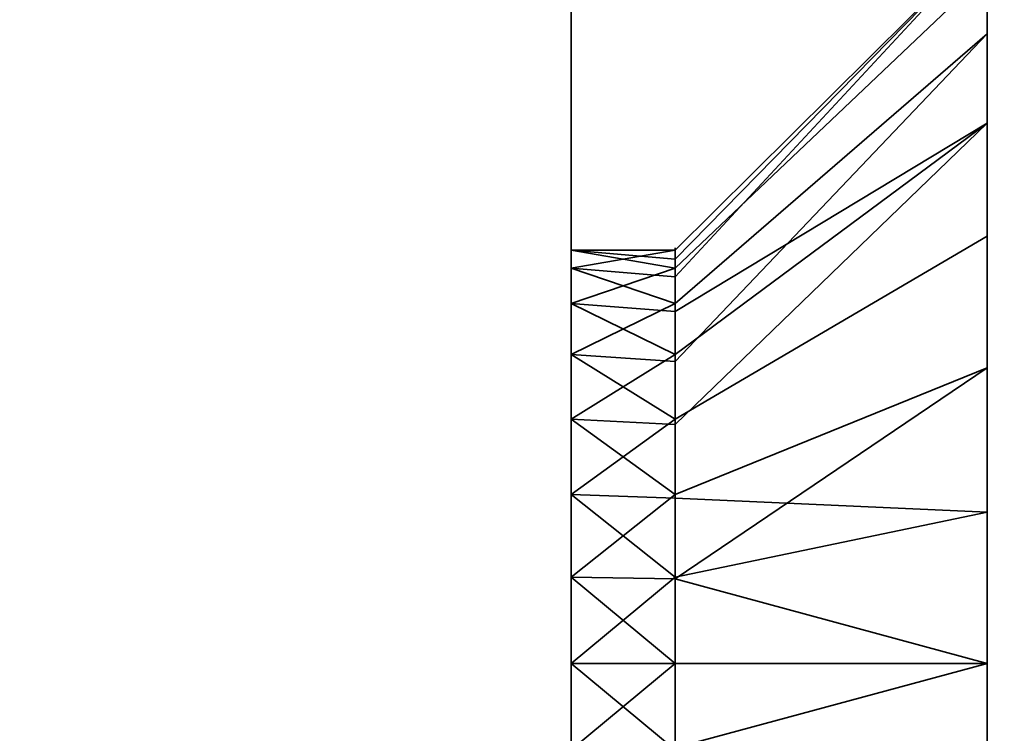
# Model space of a CAD drawing. Header units: millimetres. Extents: x -587 to 3688, y -115 to 120.
# Tile 168 of 256: x 401.52 to 408.62, y -37.01 to -31.85. Entities that reach past the tile are written whole.
import ezdxf

# ---------------------------------------------------------------- set-up
doc = ezdxf.new("R2010")
doc.units = ezdxf.units.MM
doc.layers.add('151', color=7, linetype='Continuous', true_color=0xffffff)

# ---------------------------------------------------------------- blocks, each defined once
blk = doc.blocks.new('UG_SURFACE_001')
at = {"layer": '151', "color": 252, "linetype": 'Continuous', "lineweight": 35}
for points in [[(587.5, -40, 2198), (587.5, 110, 2198), (-587.5, 110, 2198), (-587.5, -40, 2198)], [(-437.5, -40, 2048.0001), (-437.5, 110, 2048.0001), (437.5, 110, 2048.0001), (437.5, -40, 2048.0001)]]:
    blk.add_3dface(points, dxfattribs=at)
blk = doc.blocks.new('UG_SURFACE_005')
at = {"layer": '151', "color": 252, "linetype": 'Continuous', "lineweight": 35}
for points in [[(408.5, -29.5, 1700), (408.5, -49.5, 1700), (405.5, -49.5, 1700), (405.5, -31.5, 1700)], [(405.5, -31.5, 1860), (405.5, -49.5, 1860), (408.5, -49.5, 1860), (408.5, -29.5, 1860)], [(408.5, -36.5, 1819.25), (408.5, -35.4085, 1819.1353), (408.5, -29.5, 1843.8321), (408.5, -30.4015, 1844.4871)], [(408.5, -35.4085, 1819.1353), (408.5, -33.4141, 1818.2473), (408.5, -29.5, 1843.8321)], [(408.5, -33.4141, 1818.2473), (408.5, -31.9534, 1816.625), (408.5, -29.5, 1843.8321)], [(408.5, -49.5, 1763), (408.5, -29.5, 1763), (408.5, -36.5, 1808.75), (408.5, -38.6354, 1809.2039)], [(408.5, -29.5, 1763), (408.5, -32.5985, 1810.487), (408.5, -34.3646, 1809.2039)], [(408.5, -31.9534, 1816.625), (408.5, -31.2788, 1814.5487), (408.5, -29.5, 1843.8321)], [(408.5, -34.3646, 1809.2039), (408.5, -36.5, 1808.75), (408.5, -29.5, 1763)], [(408.5, -31.507, 1812.3777), (408.5, -32.5985, 1810.487), (408.5, -29.5, 1763)], [(408.5, -29.5, 1763), (408.5, -49.5, 1763), (408.5, -37.5915, 1751.1352), (408.5, -36.5, 1751.25)], [(408.5, -36.5, 1751.25), (408.5, -35.4085, 1751.1352), (408.5, -29.5, 1763)], [(408.5, -29.5, 1716.2856), (408.5, -32.5985, 1742.4871), (408.5, -34.3646, 1741.2039)], [(408.5, -35.4085, 1751.1352), (408.5, -33.4141, 1750.2474), (408.5, -29.5, 1763)], [(408.5, -33.4141, 1750.2474), (408.5, -31.9534, 1748.625), (408.5, -29.5, 1763)], [(408.5, -34.3646, 1741.2039), (408.5, -36.5, 1740.75), (408.5, -29.5859, 1716.2473), (408.5, -29.5, 1716.2856)], [(408.5, -49.5, 1700), (408.5, -29.5, 1700), (408.5, -29.5, 1707.8321), (408.5, -30.4015, 1708.487)], [(408.5, -31.507, 1744.3776), (408.5, -32.5985, 1742.4871), (408.5, -29.5, 1716.2856)], [(408.5, -31.9534, 1748.625), (408.5, -31.2788, 1746.5488), (408.5, -29.5, 1763)], [(408.5, -29.5859, 1852.2474), (408.5, -29.5, 1852.2856), (408.5, -29.5, 1860), (408.5, -49.5, 1860)], [(408.5, -49.5, 1860), (408.5, -31.0466, 1850.625), (408.5, -29.5859, 1852.2474)], [(408.5, -36.5, 1740.75), (408.5, -31.0466, 1714.625), (408.5, -29.5859, 1716.2473)], [(408.5, -30.4015, 1844.4871), (408.5, -37.5915, 1819.1353), (408.5, -36.5, 1819.25)], [(408.5, -30.4015, 1844.4871), (408.5, -49.5, 1823), (408.5, -39.5859, 1818.2473), (408.5, -37.5915, 1819.1353)], [(408.5, -49.5, 1823), (408.5, -30.4015, 1844.4871), (408.5, -31.493, 1846.3776)], [(408.5, -49.5, 1700), (408.5, -30.4015, 1708.487), (408.5, -31.493, 1710.3777)], [(408.5, -31.7212, 1848.5488), (408.5, -31.0466, 1850.625), (408.5, -49.5, 1860)], [(408.5, -31.7212, 1712.5487), (408.5, -31.0466, 1714.625), (408.5, -36.5, 1740.75)], [(408.5, -31.2788, 1746.5488), (406.25, -33.5164, 1746.3136), (406.25, -33.5816, 1745.6933)], [(408.5, -31.2788, 1746.5488), (408.5, -31.9534, 1748.625), (406.25, -33.9019, 1747.4999), (406.25, -33.7092, 1746.9068)], [(406.25, -33.7092, 1746.9068), (406.25, -33.5164, 1746.3136), (408.5, -31.2788, 1746.5488)], [(406.25, -33.5816, 1745.6933), (406.25, -33.6468, 1745.073), (408.5, -31.507, 1744.3776), (408.5, -31.2788, 1746.5488)], [(408.5, -31.2788, 1814.5487), (406.25, -33.5164, 1814.3135), (406.25, -33.5816, 1813.6933)], [(408.5, -31.2788, 1814.5487), (408.5, -31.9534, 1816.625), (406.25, -33.9019, 1815.5), (406.25, -33.7092, 1814.9068)], [(406.25, -33.7092, 1814.9068), (406.25, -33.5164, 1814.3135), (408.5, -31.2788, 1814.5487)], [(406.25, -33.5816, 1813.6933), (406.25, -33.6468, 1813.0729), (408.5, -31.507, 1812.3777), (408.5, -31.2788, 1814.5487)], [(405.5, -31.5, 1700), (405.5, -49.5, 1700), (405.5, -37.1237, 1743.0656), (405.5, -35.8763, 1743.0656)], [(405.5, -31.5, 1763), (405.5, -31.5, 1700), (405.5, -33.5164, 1745.6864)], [(405.5, -33.5164, 1745.6864), (405.5, -33.6468, 1746.927), (405.5, -31.5, 1763)], [(405.5, -35.8763, 1743.0656), (405.5, -34.7366, 1743.573), (405.5, -31.5, 1700)], [(405.5, -31.5, 1700), (405.5, -33.9019, 1744.5), (405.5, -33.5164, 1745.6864)], [(405.5, -31.5, 1763), (405.5, -35.2798, 1748.7407), (405.5, -36.5, 1749)], [(405.5, -33.6468, 1746.927), (405.5, -34.2706, 1748.0074), (405.5, -31.5, 1763)], [(405.5, -36.5, 1749), (405.5, -37.7202, 1748.7407), (405.5, -49.5, 1763), (405.5, -31.5, 1763)], [(405.5, -34.7366, 1743.573), (405.5, -33.9019, 1744.5), (405.5, -31.5, 1700)], [(405.5, -34.2706, 1748.0074), (405.5, -35.2798, 1748.7407), (405.5, -31.5, 1763)], [(405.5, -31.5, 1763), (405.5, -49.5, 1763), (405.5, -37.1237, 1811.0656), (405.5, -35.8763, 1811.0656)], [(405.5, -31.5, 1860), (405.5, -31.5, 1763), (405.5, -33.5164, 1813.6864)], [(405.5, -33.5164, 1813.6864), (405.5, -33.6468, 1814.9271), (405.5, -31.5, 1860)], [(405.5, -35.8763, 1811.0656), (405.5, -34.7366, 1811.5729), (405.5, -31.5, 1763)], [(405.5, -31.5, 1763), (405.5, -33.9019, 1812.5), (405.5, -33.5164, 1813.6864)], [(405.5, -31.5, 1860), (405.5, -35.2798, 1816.7406), (405.5, -36.5, 1817)], [(405.5, -33.6468, 1814.9271), (405.5, -34.2706, 1816.0074), (405.5, -31.5, 1860)], [(405.5, -36.5, 1817), (405.5, -37.7202, 1816.7406), (405.5, -49.5, 1860), (405.5, -31.5, 1860)], [(405.5, -34.7366, 1811.5729), (405.5, -33.9019, 1812.5), (405.5, -31.5, 1763)], [(405.5, -34.2706, 1816.0074), (405.5, -35.2798, 1816.7406), (405.5, -31.5, 1860)], [(408.5, -32.5985, 1742.4871), (408.5, -31.507, 1744.3776), (406.25, -33.6468, 1745.073), (406.25, -33.9587, 1744.5328)], [(408.5, -32.5985, 1810.487), (408.5, -31.507, 1812.3777), (406.25, -33.6468, 1813.0729), (406.25, -33.9587, 1812.5328)], [(408.5, -31.493, 1846.3776), (408.5, -31.7212, 1848.5488), (408.5, -49.5, 1860), (408.5, -49.5, 1823)], [(408.5, -36.5, 1740.75), (408.5, -31.493, 1710.3777), (408.5, -31.7212, 1712.5487)], [(408.5, -31.493, 1710.3777), (408.5, -36.5, 1740.75), (408.5, -38.6354, 1741.2039), (408.5, -49.5, 1700)], [(408.5, -31.9534, 1748.625), (408.5, -33.4141, 1750.2474), (406.25, -34.7366, 1748.427), (406.25, -34.3193, 1747.9635)], [(406.25, -34.3193, 1747.9635), (406.25, -33.9019, 1747.4999), (408.5, -31.9534, 1748.625)], [(408.5, -31.9534, 1816.625), (408.5, -33.4141, 1818.2473), (406.25, -34.7366, 1816.427), (406.25, -34.3193, 1815.9635)], [(406.25, -34.3193, 1815.9635), (406.25, -33.9019, 1815.5), (408.5, -31.9534, 1816.625)], [(408.5, -32.5985, 1742.4871), (406.25, -34.2706, 1743.9926), (406.25, -34.7752, 1743.626)], [(406.25, -33.9587, 1744.5328), (406.25, -34.2706, 1743.9926), (408.5, -32.5985, 1742.4871)], [(406.25, -34.7752, 1743.626), (406.25, -35.2798, 1743.2593), (408.5, -34.3646, 1741.2039), (408.5, -32.5985, 1742.4871)], [(408.5, -32.5985, 1810.487), (406.25, -34.2706, 1811.9926), (406.25, -34.7752, 1811.626)], [(406.25, -33.9587, 1812.5328), (406.25, -34.2706, 1811.9926), (408.5, -32.5985, 1810.487)], [(406.25, -34.7752, 1811.626), (406.25, -35.2798, 1811.2594), (408.5, -34.3646, 1809.2039), (408.5, -32.5985, 1810.487)], [(406.25, -35.3065, 1748.6807), (406.25, -34.7366, 1748.427), (408.5, -33.4141, 1750.2474), (408.5, -35.4085, 1751.1352)], [(406.25, -35.3065, 1816.6808), (406.25, -34.7366, 1816.427), (408.5, -33.4141, 1818.2473), (408.5, -35.4085, 1819.1353)], [(405.5, -33.5164, 1745.6864), (405.5, -33.9019, 1744.5), (406.25, -33.6468, 1745.073)], [(405.5, -33.6468, 1746.927), (405.5, -33.5164, 1745.6864), (406.25, -33.5164, 1746.3136)], [(405.5, -33.5164, 1745.6864), (406.25, -33.5816, 1745.6933), (406.25, -33.5164, 1746.3136)], [(406.25, -33.5164, 1746.3136), (406.25, -33.7092, 1746.9068), (405.5, -33.6468, 1746.927)], [(406.25, -33.6468, 1745.073), (406.25, -33.5816, 1745.6933), (405.5, -33.5164, 1745.6864)], [(405.5, -33.5164, 1813.6864), (405.5, -33.9019, 1812.5), (406.25, -33.6468, 1813.0729)], [(405.5, -33.6468, 1814.9271), (405.5, -33.5164, 1813.6864), (406.25, -33.5164, 1814.3135)], [(405.5, -33.5164, 1813.6864), (406.25, -33.5816, 1813.6933), (406.25, -33.5164, 1814.3135)], [(406.25, -33.5164, 1814.3135), (406.25, -33.7092, 1814.9068), (405.5, -33.6468, 1814.9271)], [(406.25, -33.6468, 1813.0729), (406.25, -33.5816, 1813.6933), (405.5, -33.5164, 1813.6864)], [(405.5, -33.9019, 1744.5), (406.25, -33.9587, 1744.5328), (406.25, -33.6468, 1745.073)], [(405.5, -33.6468, 1746.927), (406.25, -33.7092, 1746.9068), (406.25, -33.9019, 1747.4999)], [(406.25, -33.9019, 1747.4999), (405.5, -34.2706, 1748.0074), (405.5, -33.6468, 1746.927)], [(405.5, -33.9019, 1812.5), (406.25, -33.9587, 1812.5328), (406.25, -33.6468, 1813.0729)], [(405.5, -33.6468, 1814.9271), (406.25, -33.7092, 1814.9068), (406.25, -33.9019, 1815.5)], [(406.25, -33.9019, 1815.5), (405.5, -34.2706, 1816.0074), (405.5, -33.6468, 1814.9271)], [(406.25, -34.2706, 1743.9926), (405.5, -33.9019, 1744.5), (405.5, -34.7366, 1743.573)], [(406.25, -33.9019, 1747.4999), (406.25, -34.3193, 1747.9635), (405.5, -34.2706, 1748.0074)], [(406.25, -34.2706, 1743.9926), (406.25, -33.9587, 1744.5328), (405.5, -33.9019, 1744.5)], [(406.25, -34.2706, 1811.9926), (405.5, -33.9019, 1812.5), (405.5, -34.7366, 1811.5729)], [(406.25, -33.9019, 1815.5), (406.25, -34.3193, 1815.9635), (405.5, -34.2706, 1816.0074)], [(406.25, -34.2706, 1811.9926), (406.25, -33.9587, 1812.5328), (405.5, -33.9019, 1812.5)], [(405.5, -34.7366, 1743.573), (406.25, -34.7752, 1743.626), (406.25, -34.2706, 1743.9926)], [(405.5, -35.2798, 1748.7407), (405.5, -34.2706, 1748.0074), (406.25, -34.7366, 1748.427)], [(405.5, -34.2706, 1748.0074), (406.25, -34.3193, 1747.9635), (406.25, -34.7366, 1748.427)], [(405.5, -34.7366, 1811.5729), (406.25, -34.7752, 1811.626), (406.25, -34.2706, 1811.9926)], [(405.5, -35.2798, 1816.7406), (405.5, -34.2706, 1816.0074), (406.25, -34.7366, 1816.427)], [(405.5, -34.2706, 1816.0074), (406.25, -34.3193, 1815.9635), (406.25, -34.7366, 1816.427)], [(408.5, -34.3646, 1741.2039), (406.25, -35.2798, 1743.2593), (406.25, -35.8899, 1743.1297)], [(406.25, -35.8899, 1743.1297), (406.25, -36.5, 1743), (408.5, -36.5, 1740.75), (408.5, -34.3646, 1741.2039)], [(408.5, -34.3646, 1809.2039), (406.25, -35.2798, 1811.2594), (406.25, -35.8899, 1811.1297)], [(406.25, -35.8899, 1811.1297), (406.25, -36.5, 1811), (408.5, -36.5, 1808.75), (408.5, -34.3646, 1809.2039)], [(405.5, -34.7366, 1743.573), (405.5, -35.8763, 1743.0656), (406.25, -35.2798, 1743.2593)], [(406.25, -34.7366, 1748.427), (406.25, -35.3065, 1748.6807), (405.5, -35.2798, 1748.7407)], [(406.25, -35.2798, 1743.2593), (406.25, -34.7752, 1743.626), (405.5, -34.7366, 1743.573)], [(405.5, -34.7366, 1811.5729), (405.5, -35.8763, 1811.0656), (406.25, -35.2798, 1811.2594)], [(406.25, -34.7366, 1816.427), (406.25, -35.3065, 1816.6808), (405.5, -35.2798, 1816.7406)], [(406.25, -35.2798, 1811.2594), (406.25, -34.7752, 1811.626), (405.5, -34.7366, 1811.5729)], [(405.5, -35.8763, 1743.0656), (406.25, -35.8899, 1743.1297), (406.25, -35.2798, 1743.2593)], [(405.5, -36.5, 1749), (405.5, -35.2798, 1748.7407), (406.25, -35.8763, 1748.9344)], [(405.5, -35.2798, 1748.7407), (406.25, -35.3065, 1748.6807), (406.25, -35.8763, 1748.9344)], [(405.5, -35.8763, 1811.0656), (406.25, -35.8899, 1811.1297), (406.25, -35.2798, 1811.2594)], [(405.5, -36.5, 1817), (405.5, -35.2798, 1816.7406), (406.25, -35.8763, 1816.9345)], [(405.5, -35.2798, 1816.7406), (406.25, -35.3065, 1816.6808), (406.25, -35.8763, 1816.9345)], [(408.5, -35.4085, 1751.1352), (406.25, -35.8763, 1748.9344), (406.25, -35.3065, 1748.6807)], [(408.5, -35.4085, 1819.1353), (406.25, -35.8763, 1816.9345), (406.25, -35.3065, 1816.6808)], [(406.25, -36.5, 1749), (406.25, -35.8763, 1748.9344), (408.5, -35.4085, 1751.1352), (408.5, -36.5, 1751.25)], [(406.25, -36.5, 1817), (406.25, -35.8763, 1816.9345), (408.5, -35.4085, 1819.1353), (408.5, -36.5, 1819.25)], [(405.5, -35.8763, 1743.0656), (405.5, -37.1237, 1743.0656), (406.25, -36.5, 1743)], [(406.25, -35.8763, 1748.9344), (406.25, -36.5, 1749), (405.5, -36.5, 1749)], [(406.25, -36.5, 1743), (406.25, -35.8899, 1743.1297), (405.5, -35.8763, 1743.0656)], [(405.5, -35.8763, 1811.0656), (405.5, -37.1237, 1811.0656), (406.25, -36.5, 1811)], [(406.25, -35.8763, 1816.9345), (406.25, -36.5, 1817), (405.5, -36.5, 1817)], [(406.25, -36.5, 1811), (406.25, -35.8899, 1811.1297), (405.5, -35.8763, 1811.0656)], [(405.5, -36.5, 1749), (406.25, -36.5, 1749), (406.25, -37.1237, 1748.9344)], [(406.25, -37.1237, 1748.9344), (405.5, -37.7202, 1748.7407), (405.5, -36.5, 1749)], [(405.5, -37.1237, 1743.0656), (406.25, -37.1101, 1743.1297), (406.25, -36.5, 1743)], [(405.5, -36.5, 1817), (406.25, -36.5, 1817), (406.25, -37.1237, 1816.9345)], [(406.25, -37.1237, 1816.9345), (405.5, -37.7202, 1816.7406), (405.5, -36.5, 1817)], [(405.5, -37.1237, 1811.0656), (406.25, -37.1101, 1811.1297), (406.25, -36.5, 1811)], [(408.5, -36.5, 1751.25), (408.5, -37.5915, 1751.1352), (406.25, -37.1237, 1748.9344), (406.25, -36.5, 1749)], [(408.5, -38.6354, 1741.2039), (408.5, -36.5, 1740.75), (406.25, -36.5, 1743), (406.25, -37.1101, 1743.1297)], [(408.5, -36.5, 1819.25), (408.5, -37.5915, 1819.1353), (406.25, -37.1237, 1816.9345), (406.25, -36.5, 1817)], [(408.5, -38.6354, 1809.2039), (408.5, -36.5, 1808.75), (406.25, -36.5, 1811), (406.25, -37.1101, 1811.1297)]]:
    blk.add_3dface(points, dxfattribs=at)
blk = doc.blocks.new('UG_SURFACE_007')
at = {"layer": '151', "color": 252, "linetype": 'Continuous', "lineweight": 35}
for points in [[(408.5, -29.5, 265), (408.5, -49.5, 265), (405.5, -49.5, 265), (405.5, -31.5, 265)], [(405.5, -31.5, 425), (405.5, -49.5, 425), (408.5, -49.5, 425), (408.5, -29.5, 425)], [(408.5, -36.5, 384.25), (408.5, -35.4085, 384.1353), (408.5, -29.5, 408.8321), (408.5, -30.4015, 409.4871)], [(408.5, -35.4085, 384.1353), (408.5, -33.4141, 383.2473), (408.5, -29.5, 408.8321)], [(408.5, -29.5, 328), (408.5, -34.3646, 374.2039), (408.5, -36.5, 373.75)], [(408.5, -29.5, 408.8321), (408.5, -33.4141, 383.2473), (408.5, -31.9534, 381.625)], [(408.5, -36.5, 373.75), (408.5, -38.6354, 374.2039), (408.5, -49.5, 328), (408.5, -29.5, 328)], [(408.5, -31.507, 377.3777), (408.5, -32.5985, 375.4871), (408.5, -29.5, 328)], [(408.5, -29.5859, 417.2473), (408.5, -29.5, 417.2856), (408.5, -29.5, 425), (408.5, -49.5, 425)], [(408.5, -32.5985, 375.4871), (408.5, -34.3646, 374.2039), (408.5, -29.5, 328)], [(408.5, -29.5859, 281.2473), (408.5, -29.5, 281.2856), (408.5, -34.3646, 306.2039), (408.5, -36.5, 305.75)], [(408.5, -29.5, 328), (408.5, -49.5, 328), (408.5, -37.5915, 316.1353), (408.5, -36.5, 316.25)], [(408.5, -49.5, 265), (408.5, -29.5, 265), (408.5, -29.5, 272.8321), (408.5, -30.4015, 273.4871)], [(408.5, -36.5, 316.25), (408.5, -35.4085, 316.1353), (408.5, -29.5, 328)], [(408.5, -29.5, 328), (408.5, -33.4141, 315.2473), (408.5, -31.9534, 313.625)], [(408.5, -31.507, 309.3777), (408.5, -32.5985, 307.4871), (408.5, -29.5, 281.2856)], [(408.5, -35.4085, 316.1353), (408.5, -33.4141, 315.2473), (408.5, -29.5, 328)], [(408.5, -32.5985, 307.4871), (408.5, -34.3646, 306.2039), (408.5, -29.5, 281.2856)], [(408.5, -31.9534, 313.625), (408.5, -31.2788, 311.5488), (408.5, -29.5, 328)], [(408.5, -31.9534, 381.625), (408.5, -31.2788, 379.5488), (408.5, -29.5, 408.8321)], [(408.5, -49.5, 425), (408.5, -31.0466, 415.625), (408.5, -29.5859, 417.2473)], [(408.5, -36.5, 305.75), (408.5, -31.0466, 279.625), (408.5, -29.5859, 281.2473)], [(408.5, -30.4015, 409.4871), (408.5, -37.5915, 384.1353), (408.5, -36.5, 384.25)], [(408.5, -49.5, 425), (408.5, -39.5859, 383.2473), (408.5, -30.4015, 409.4871), (408.5, -31.493, 411.3777)], [(408.5, -30.4015, 409.4871), (408.5, -39.5859, 383.2473), (408.5, -37.5915, 384.1353)], [(408.5, -49.5, 265), (408.5, -30.4015, 273.4871), (408.5, -31.493, 275.3777)], [(408.5, -49.5, 425), (408.5, -31.7212, 413.5488), (408.5, -31.0466, 415.625)], [(408.5, -38.6354, 306.2039), (408.5, -49.5, 265), (408.5, -31.7212, 277.5488), (408.5, -31.0466, 279.625)], [(408.5, -36.5, 305.75), (408.5, -38.6354, 306.2039), (408.5, -31.0466, 279.625)], [(408.5, -31.2788, 311.5488), (406.25, -33.5164, 311.3136), (406.25, -33.5816, 310.6933)], [(408.5, -31.2788, 311.5488), (408.5, -31.9534, 313.625), (406.25, -33.9019, 312.5), (406.25, -33.7092, 311.9068)], [(406.25, -33.7092, 311.9068), (406.25, -33.5164, 311.3136), (408.5, -31.2788, 311.5488)], [(406.25, -33.5816, 310.6933), (406.25, -33.6468, 310.073), (408.5, -31.507, 309.3777), (408.5, -31.2788, 311.5488)], [(408.5, -31.2788, 379.5488), (406.25, -33.5164, 379.3136), (406.25, -33.5816, 378.6933)], [(408.5, -31.2788, 379.5488), (408.5, -31.9534, 381.625), (406.25, -33.9019, 380.5), (406.25, -33.7092, 379.9068)], [(406.25, -33.7092, 379.9068), (406.25, -33.5164, 379.3136), (408.5, -31.2788, 379.5488)], [(406.25, -33.5816, 378.6933), (406.25, -33.6468, 378.0729), (408.5, -31.507, 377.3777), (408.5, -31.2788, 379.5488)], [(405.5, -31.5, 328), (405.5, -31.5, 265), (405.5, -33.5164, 310.6864)], [(405.5, -31.5, 265), (405.5, -34.7366, 308.5729), (405.5, -33.9019, 309.5)], [(405.5, -31.5, 265), (405.5, -49.5, 265), (405.5, -37.1237, 308.0656), (405.5, -35.8763, 308.0656)], [(405.5, -31.5, 328), (405.5, -33.6468, 311.9271), (405.5, -34.2706, 313.0074)], [(405.5, -33.9019, 309.5), (405.5, -33.5164, 310.6864), (405.5, -31.5, 265)], [(405.5, -31.5, 328), (405.5, -35.2798, 313.7406), (405.5, -36.5, 314)], [(405.5, -33.5164, 310.6864), (405.5, -33.6468, 311.9271), (405.5, -31.5, 328)], [(405.5, -36.5, 314), (405.5, -37.7202, 313.7406), (405.5, -49.5, 328), (405.5, -31.5, 328)], [(405.5, -35.8763, 308.0656), (405.5, -34.7366, 308.5729), (405.5, -31.5, 265)], [(405.5, -34.2706, 313.0074), (405.5, -35.2798, 313.7406), (405.5, -31.5, 328)], [(405.5, -31.5, 425), (405.5, -31.5, 328), (405.5, -33.5164, 378.6864)], [(405.5, -31.5, 328), (405.5, -34.7366, 376.5729), (405.5, -33.9019, 377.5)], [(405.5, -31.5, 328), (405.5, -49.5, 328), (405.5, -37.1237, 376.0656), (405.5, -35.8763, 376.0656)], [(405.5, -31.5, 425), (405.5, -33.6468, 379.927), (405.5, -34.2706, 381.0074)], [(405.5, -33.9019, 377.5), (405.5, -33.5164, 378.6864), (405.5, -31.5, 328)], [(405.5, -31.5, 425), (405.5, -35.2798, 381.7406), (405.5, -36.5, 382)], [(405.5, -33.5164, 378.6864), (405.5, -33.6468, 379.927), (405.5, -31.5, 425)], [(405.5, -36.5, 382), (405.5, -37.7202, 381.7406), (405.5, -49.5, 425), (405.5, -31.5, 425)], [(405.5, -35.8763, 376.0656), (405.5, -34.7366, 376.5729), (405.5, -31.5, 328)], [(405.5, -34.2706, 381.0074), (405.5, -35.2798, 381.7406), (405.5, -31.5, 425)], [(408.5, -32.5985, 307.4871), (408.5, -31.507, 309.3777), (406.25, -33.6468, 310.073), (406.25, -33.9587, 309.5328)], [(408.5, -32.5985, 375.4871), (408.5, -31.507, 377.3777), (406.25, -33.6468, 378.0729), (406.25, -33.9587, 377.5328)], [(408.5, -31.493, 411.3777), (408.5, -31.7212, 413.5488), (408.5, -49.5, 425)], [(408.5, -31.493, 275.3777), (408.5, -31.7212, 277.5488), (408.5, -49.5, 265)], [(408.5, -31.9534, 313.625), (408.5, -33.4141, 315.2473), (406.25, -34.7366, 313.4271), (406.25, -34.3193, 312.9635)], [(406.25, -34.3193, 312.9635), (406.25, -33.9019, 312.5), (408.5, -31.9534, 313.625)], [(408.5, -31.9534, 381.625), (408.5, -33.4141, 383.2473), (406.25, -34.7366, 381.427), (406.25, -34.3193, 380.9635)], [(406.25, -34.3193, 380.9635), (406.25, -33.9019, 380.5), (408.5, -31.9534, 381.625)], [(408.5, -32.5985, 307.4871), (406.25, -34.2706, 308.9926), (406.25, -34.7752, 308.626)], [(406.25, -33.9587, 309.5328), (406.25, -34.2706, 308.9926), (408.5, -32.5985, 307.4871)], [(406.25, -34.7752, 308.626), (406.25, -35.2798, 308.2594), (408.5, -34.3646, 306.2039), (408.5, -32.5985, 307.4871)], [(408.5, -32.5985, 375.4871), (406.25, -34.2706, 376.9926), (406.25, -34.7752, 376.626)], [(406.25, -33.9587, 377.5328), (406.25, -34.2706, 376.9926), (408.5, -32.5985, 375.4871)], [(406.25, -34.7752, 376.626), (406.25, -35.2798, 376.2594), (408.5, -34.3646, 374.2039), (408.5, -32.5985, 375.4871)], [(406.25, -35.3065, 313.6807), (406.25, -34.7366, 313.4271), (408.5, -33.4141, 315.2473), (408.5, -35.4085, 316.1353)], [(406.25, -35.3065, 381.6808), (406.25, -34.7366, 381.427), (408.5, -33.4141, 383.2473), (408.5, -35.4085, 384.1353)], [(405.5, -33.5164, 310.6864), (405.5, -33.9019, 309.5), (406.25, -33.6468, 310.073)], [(405.5, -33.5164, 310.6864), (406.25, -33.5816, 310.6933), (406.25, -33.5164, 311.3136)], [(406.25, -33.5164, 311.3136), (405.5, -33.6468, 311.9271), (405.5, -33.5164, 310.6864)], [(406.25, -33.5164, 311.3136), (406.25, -33.7092, 311.9068), (405.5, -33.6468, 311.9271)], [(406.25, -33.6468, 310.073), (406.25, -33.5816, 310.6933), (405.5, -33.5164, 310.6864)], [(405.5, -33.5164, 378.6864), (405.5, -33.9019, 377.5), (406.25, -33.6468, 378.0729)], [(405.5, -33.5164, 378.6864), (406.25, -33.5816, 378.6933), (406.25, -33.5164, 379.3136)], [(406.25, -33.5164, 379.3136), (405.5, -33.6468, 379.927), (405.5, -33.5164, 378.6864)], [(406.25, -33.5164, 379.3136), (406.25, -33.7092, 379.9068), (405.5, -33.6468, 379.927)], [(406.25, -33.6468, 378.0729), (406.25, -33.5816, 378.6933), (405.5, -33.5164, 378.6864)], [(405.5, -33.9019, 309.5), (406.25, -33.9587, 309.5328), (406.25, -33.6468, 310.073)], [(405.5, -33.6468, 311.9271), (406.25, -33.7092, 311.9068), (406.25, -33.9019, 312.5)], [(406.25, -33.9019, 312.5), (405.5, -34.2706, 313.0074), (405.5, -33.6468, 311.9271)], [(405.5, -33.9019, 377.5), (406.25, -33.9587, 377.5328), (406.25, -33.6468, 378.0729)], [(405.5, -33.6468, 379.927), (406.25, -33.7092, 379.9068), (406.25, -33.9019, 380.5)], [(406.25, -33.9019, 380.5), (405.5, -34.2706, 381.0074), (405.5, -33.6468, 379.927)], [(405.5, -33.9019, 309.5), (405.5, -34.7366, 308.5729), (406.25, -34.2706, 308.9926)], [(406.25, -33.9019, 312.5), (406.25, -34.3193, 312.9635), (405.5, -34.2706, 313.0074)], [(406.25, -34.2706, 308.9926), (406.25, -33.9587, 309.5328), (405.5, -33.9019, 309.5)], [(405.5, -33.9019, 377.5), (405.5, -34.7366, 376.5729), (406.25, -34.2706, 376.9926)], [(406.25, -33.9019, 380.5), (406.25, -34.3193, 380.9635), (405.5, -34.2706, 381.0074)], [(406.25, -34.2706, 376.9926), (406.25, -33.9587, 377.5328), (405.5, -33.9019, 377.5)], [(405.5, -34.7366, 308.5729), (406.25, -34.7752, 308.626), (406.25, -34.2706, 308.9926)], [(405.5, -35.2798, 313.7406), (405.5, -34.2706, 313.0074), (406.25, -34.7366, 313.4271)], [(405.5, -34.2706, 313.0074), (406.25, -34.3193, 312.9635), (406.25, -34.7366, 313.4271)], [(405.5, -34.7366, 376.5729), (406.25, -34.7752, 376.626), (406.25, -34.2706, 376.9926)], [(405.5, -35.2798, 381.7406), (405.5, -34.2706, 381.0074), (406.25, -34.7366, 381.427)], [(405.5, -34.2706, 381.0074), (406.25, -34.3193, 380.9635), (406.25, -34.7366, 381.427)], [(408.5, -36.5, 305.75), (408.5, -34.3646, 306.2039), (406.25, -35.2798, 308.2594), (406.25, -35.8899, 308.1297)], [(408.5, -36.5, 373.75), (408.5, -34.3646, 374.2039), (406.25, -35.2798, 376.2594), (406.25, -35.8899, 376.1297)], [(405.5, -34.7366, 308.5729), (405.5, -35.8763, 308.0656), (406.25, -35.2798, 308.2594)], [(406.25, -34.7366, 313.4271), (406.25, -35.3065, 313.6807), (405.5, -35.2798, 313.7406)], [(406.25, -35.2798, 308.2594), (406.25, -34.7752, 308.626), (405.5, -34.7366, 308.5729)], [(406.25, -35.2798, 376.2594), (405.5, -34.7366, 376.5729), (405.5, -35.8763, 376.0656)], [(406.25, -34.7366, 381.427), (406.25, -35.3065, 381.6808), (405.5, -35.2798, 381.7406)], [(406.25, -35.2798, 376.2594), (406.25, -34.7752, 376.626), (405.5, -34.7366, 376.5729)], [(405.5, -35.8763, 308.0656), (406.25, -35.8899, 308.1297), (406.25, -35.2798, 308.2594)], [(405.5, -36.5, 314), (405.5, -35.2798, 313.7406), (406.25, -35.8763, 313.9344)], [(405.5, -35.2798, 313.7406), (406.25, -35.3065, 313.6807), (406.25, -35.8763, 313.9344)], [(405.5, -35.8763, 376.0656), (406.25, -35.8899, 376.1297), (406.25, -35.2798, 376.2594)], [(405.5, -36.5, 382), (405.5, -35.2798, 381.7406), (406.25, -35.8763, 381.9344)], [(405.5, -35.2798, 381.7406), (406.25, -35.3065, 381.6808), (406.25, -35.8763, 381.9344)], [(408.5, -35.4085, 316.1353), (406.25, -35.8763, 313.9344), (406.25, -35.3065, 313.6807)], [(408.5, -35.4085, 384.1353), (406.25, -35.8763, 381.9344), (406.25, -35.3065, 381.6808)], [(406.25, -36.5, 314), (406.25, -35.8763, 313.9344), (408.5, -35.4085, 316.1353), (408.5, -36.5, 316.25)], [(406.25, -36.5, 382), (406.25, -35.8763, 381.9344), (408.5, -35.4085, 384.1353), (408.5, -36.5, 384.25)], [(405.5, -35.8763, 308.0656), (405.5, -37.1237, 308.0656), (406.25, -36.5, 308)], [(406.25, -35.8763, 313.9344), (406.25, -36.5, 314), (405.5, -36.5, 314)], [(406.25, -36.5, 308), (406.25, -35.8899, 308.1297), (405.5, -35.8763, 308.0656)], [(405.5, -35.8763, 376.0656), (405.5, -37.1237, 376.0656), (406.25, -36.5, 376)], [(406.25, -35.8763, 381.9344), (406.25, -36.5, 382), (405.5, -36.5, 382)], [(406.25, -36.5, 376), (406.25, -35.8899, 376.1297), (405.5, -35.8763, 376.0656)], [(406.25, -35.8899, 308.1297), (406.25, -36.5, 308), (408.5, -36.5, 305.75)], [(406.25, -35.8899, 376.1297), (406.25, -36.5, 376), (408.5, -36.5, 373.75)], [(405.5, -36.5, 314), (406.25, -36.5, 314), (406.25, -37.1237, 313.9344)], [(406.25, -37.1237, 313.9344), (405.5, -37.7202, 313.7406), (405.5, -36.5, 314)], [(405.5, -37.1237, 308.0656), (406.25, -37.1101, 308.1297), (406.25, -36.5, 308)], [(405.5, -36.5, 382), (406.25, -36.5, 382), (406.25, -37.1237, 381.9344)], [(406.25, -37.1237, 381.9344), (405.5, -37.7202, 381.7406), (405.5, -36.5, 382)], [(405.5, -37.1237, 376.0656), (406.25, -37.1101, 376.1297), (406.25, -36.5, 376)], [(408.5, -36.5, 316.25), (408.5, -37.5915, 316.1353), (406.25, -37.1237, 313.9344), (406.25, -36.5, 314)], [(408.5, -36.5, 305.75), (406.25, -36.5, 308), (406.25, -37.1101, 308.1297)], [(406.25, -37.1101, 308.1297), (406.25, -37.7202, 308.2594), (408.5, -38.6354, 306.2039), (408.5, -36.5, 305.75)], [(408.5, -36.5, 384.25), (408.5, -37.5915, 384.1353), (406.25, -37.1237, 381.9344), (406.25, -36.5, 382)], [(408.5, -36.5, 373.75), (406.25, -36.5, 376), (406.25, -37.1101, 376.1297)], [(406.25, -37.1101, 376.1297), (406.25, -37.7202, 376.2594), (408.5, -38.6354, 374.2039), (408.5, -36.5, 373.75)]]:
    blk.add_3dface(points, dxfattribs=at)
blk = doc.blocks.new('UG_SURFACE_009')
at = {"layer": '151', "color": 43, "linetype": 'Continuous', "lineweight": 35}
for points in [[(-409, 0, 2017), (-409, -49, 2017), (409, -49, 2017), (409, 0, 2017)], [(-409, -47), (-409, -2), (409, -2), (409, -47)]]:
    blk.add_3dface(points, dxfattribs=at)
blk = doc.blocks.new('UG_SURFACE_015')
at = {"layer": '151', "color": 252, "linetype": 'Continuous', "lineweight": 35}
for points in [[(-414, -46.92, 2022.5), (414, -46.92, 2022.5), (414, 13.92, 2022.5), (-414, 13.92, 2022.5)], [(-412.5, -46.92, 2020.9999), (-412.5, 13.92, 2020.9999), (412.5, 13.92, 2020.9999), (412.5, -46.92, 2020.9999)]]:
    blk.add_3dface(points, dxfattribs=at)

msp = doc.modelspace()

# ---------------------------------------------------------------- linework, layer by layer
at = {"layer": '151', "color": 252, "linetype": 'Continuous', "lineweight": -3, "true_color": 0x939598}
for p, q in [((405.5, -26.5, 1700), (405.5, -49.5, 1700)), ((405.5, -26.5, 1860), (405.5, -49.5, 1860)), ((405.5, -26.5, 265), (405.5, -49.5, 265)), ((405.5, -26.5, 425), (405.5, -49.5, 425)), ((408.5, -26.5, 1700), (408.5, -49.5, 1700)), ((408.5, -26.5, 1860), (408.5, -49.5, 1860)), ((408.5, -26.5, 265), (408.5, -49.5, 265)), ((408.5, -26.5, 425), (408.5, -49.5, 425))]:
    msp.add_line(p, q, dxfattribs=at)
at = {"layer": '151', "color": 252, "linetype": 'Continuous', "lineweight": -3, "true_color": 0x939598, "extrusion": (-1, 0, 0)}
for centre, radius in [((36.5, 1814, -408.5), 5.25), ((36.5, 1746, -408.5), 5.25), ((36.5, 379, -408.5), 5.25), ((36.5, 311, -408.5), 5.25), ((36.5, 1814, -405.5), 3), ((36.5, 1746, -405.5), 3), ((36.5, 379, -405.5), 3), ((36.5, 311, -405.5), 3)]:
    msp.add_circle(centre, radius, dxfattribs=at)
at = {"layer": '151', "color": 252, "linetype": 'Continuous', "lineweight": -3, "true_color": 0x939598, "extrusion": (1, 0, 0)}
for centre in [(-36.5, 1814, 406.25), (-36.5, 1746, 406.25), (-36.5, 379, 406.25), (-36.5, 311, 406.25), (-36.5, 379, 406.25)]:
    msp.add_circle(centre, 3, dxfattribs=at)

# ---------------------------------------------------------------- block references
at = {"layer": '151', "color": 252, "linetype": 'Continuous', "lineweight": -3, "true_color": 0x939598}
for name in ['UG_SURFACE_015', 'UG_SURFACE_001', 'UG_SURFACE_009', 'UG_SURFACE_005', 'UG_SURFACE_007']:
    msp.add_blockref(name, (0, 0), dxfattribs=at)

doc.saveas('drawing.dxf')
